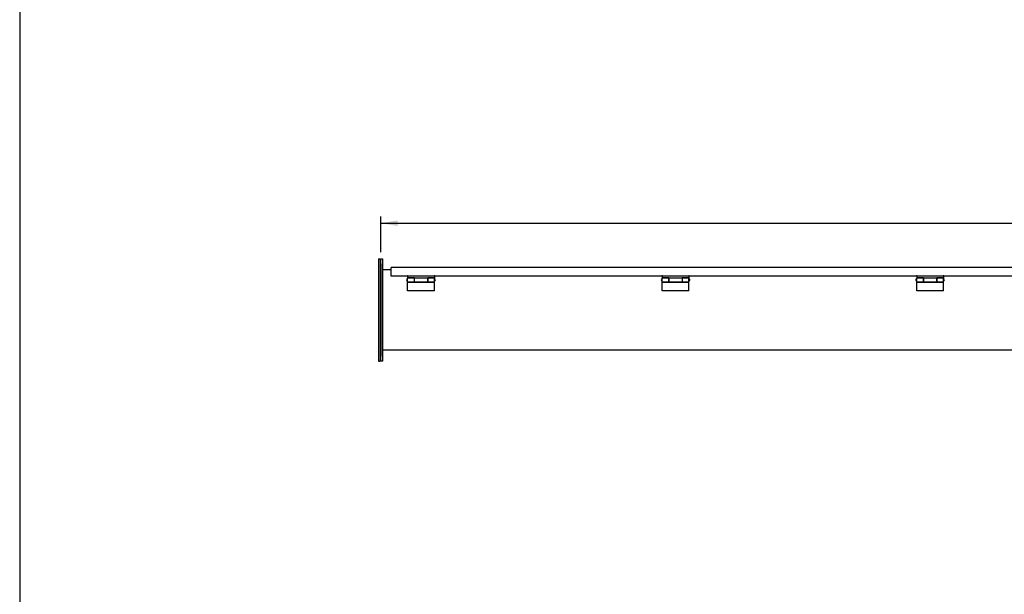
# Model space of a CAD drawing. Header units: inches. Extents: x 1 to 240, y -1 to 159.
# Tile 4 of 14: x 1 to 74, y 73 to 116. Entities that reach past the tile are written whole.
import ezdxf
from ezdxf.enums import TextEntityAlignment as Align

# ---------------------------------------------------------------- set-up
doc = ezdxf.new("R2010")
doc.units = ezdxf.units.IN
doc.header["$MEASUREMENT"] = 0
for name, color, linetype in [('COM70666-2', 7, 'Continuous'), ('COM70693-12', 7, 'Continuous'), ('COM70694-12', 7, 'Continuous'), ('Default', 7, 'Continuous'), ('GSK10437', 7, 'Continuous'), ('GSK11095', 7, 'Continuous'), ('HNG86641-1', 7, 'Continuous'), ('HNG86641-2', 7, 'Continuous'), ('HNG86641-3', 7, 'Continuous')]:
    doc.layers.add(name, color=color, linetype=linetype)
doc.styles.add('SEACAD_Times_New_Roman', font='times.ttf')
doc.dimstyles.new('HAMMOND_(STH_-_240x160)', dxfattribs={"dimtxt": 1, "dimasz": 1.25, "dimexe": 0.5, "dimexo": 0.5, "dimgap": 0.25, "dimtad": 0, "dimtih": 1, "dimtoh": 1, "dimzin": 0, "dimdsep": 46, "dimtxsty": 'SEACAD_Times_New_Roman', "dimblk1": '_SE_FILLED', "dimblk2": '_SE_FILLED', "dimsah": 1, "dimcen": 0.5, "dimadec": 0, "dimazin": 0, "dimtfac": 0.8, "dimtofl": 0, "dimtmove": 0, "dimatfit": 3, "dimfxl": 1, "dimtolj": 1, "dimtzin": 0, "dimarcsym": 0})

# ---------------------------------------------------------------- blocks, each defined once
blk = doc.blocks.new('SE7')
at = {"layer": 'COM70666-2', "color": 7, "linetype": 'Continuous'}
for p, q in [((27.915, 98.443), (28.04, 98.443)), ((27.915, 98.068), (27.915, 98.443)), ((27.915, 98.068), (27.915, 91.193)), ((28.04, 98.443), (28.04, 98.068)), ((28.04, 98.068), (28.04, 91.193)), ((27.915, 90.818), (27.915, 91.193)), ((28.04, 91.193), (28.04, 90.818)), ((28.04, 90.818), (27.915, 90.818))]:
    blk.add_line(p, q, dxfattribs=at)
at = {"layer": 'COM70693-12', "color": 7, "linetype": 'Continuous'}
for p, q in [((28.681, 97.63), (28.04, 97.63)), ((147.79, 91.63), (28.04, 91.63))]:
    blk.add_line(p, q, dxfattribs=at)
at = {"layer": 'COM70694-12', "color": 7, "linetype": 'Continuous'}
for p, q in [((28.681, 97.694), (28.681, 97.802)), ((147.149, 97.802), (28.681, 97.802)), ((28.681, 97.146), (28.681, 97.694)), ((29.885, 97.146), (28.681, 97.146)), ((31.885, 97.146), (29.945, 97.146)), ((48.885, 97.146), (31.945, 97.146)), ((50.885, 97.146), (48.945, 97.146)), ((67.885, 97.146), (50.945, 97.146)), ((69.885, 97.146), (67.945, 97.146)), ((86.885, 97.146), (69.945, 97.146))]:
    blk.add_line(p, q, dxfattribs=at)
for centre in [(29.915, 97.146), (31.915, 97.146), (48.915, 97.146), (50.915, 97.146), (67.915, 97.146), (69.915, 97.146)]:
    blk.add_arc(centre, 0.03, 0, 180, dxfattribs=at)
at = {"layer": 'GSK10437', "color": 7, "linetype": 'Continuous'}
for p, q in [((27.74, 98.443), (27.74, 98.068)), ((27.74, 98.443), (27.865, 98.443)), ((27.74, 98.068), (27.74, 91.193)), ((27.865, 98.443), (27.865, 98.068)), ((27.865, 98.068), (27.865, 91.193)), ((27.74, 91.193), (27.74, 90.818)), ((27.865, 91.193), (27.865, 90.818)), ((27.74, 90.818), (27.865, 90.818))]:
    blk.add_line(p, q, dxfattribs=at)
at = {"layer": 'GSK11095', "color": 7, "linetype": 'Continuous'}
for p, q in [((28.681, 97.542), (28.681, 97.73)), ((28.681, 97.73), (28.681, 97.73)), ((28.681, 97.73), (28.681, 97.73)), ((28.681, 97.542), (28.681, 97.542)), ((28.681, 97.542), (28.681, 97.542))]:
    blk.add_line(p, q, dxfattribs=at)
at = {"layer": 'HNG86641-1', "color": 7, "linetype": 'Continuous'}
for p, q in [((29.915, 97.176), (29.915, 97.036)), ((30.419, 97.036), (29.915, 97.036)), ((30.419, 97.013), (30.419, 97.036)), ((30.419, 96.738), (30.419, 97.013)), ((31.411, 97.013), (30.419, 97.013)), ((31.915, 97.036), (31.411, 97.036)), ((31.411, 97.036), (31.411, 97.013)), ((31.411, 97.013), (31.411, 96.738)), ((31.915, 97.176), (31.915, 97.036)), ((48.915, 97.176), (48.915, 97.036)), ((49.419, 97.036), (48.915, 97.036)), ((49.419, 97.013), (49.419, 97.036)), ((49.419, 96.738), (49.419, 97.013)), ((50.411, 97.013), (49.419, 97.013)), ((50.915, 97.036), (50.411, 97.036)), ((50.411, 97.036), (50.411, 97.013)), ((50.411, 97.013), (50.411, 96.738)), ((50.915, 97.176), (50.915, 97.036)), ((67.915, 97.176), (67.915, 97.036)), ((68.419, 97.036), (67.915, 97.036)), ((68.419, 97.013), (68.419, 97.036)), ((68.419, 96.738), (68.419, 97.013)), ((69.411, 97.013), (68.419, 97.013)), ((69.915, 97.036), (69.411, 97.036)), ((69.411, 97.036), (69.411, 97.013)), ((69.411, 97.013), (69.411, 96.738)), ((69.915, 97.176), (69.915, 97.036)), ((30.419, 96.738), (31.411, 96.738)), ((49.419, 96.738), (50.411, 96.738)), ((68.419, 96.738), (69.411, 96.738))]:
    blk.add_line(p, q, dxfattribs=at)
at = {"layer": 'HNG86641-2', "color": 7, "linetype": 'Continuous'}
for p, q in [((29.915, 96.738), (29.915, 97.013)), ((30.411, 97.013), (29.915, 97.013)), ((30.411, 97.013), (30.411, 96.738)), ((31.419, 96.738), (31.419, 97.013)), ((31.915, 97.013), (31.419, 97.013)), ((31.915, 96.738), (31.915, 97.013)), ((48.915, 96.738), (48.915, 97.013)), ((49.411, 97.013), (48.915, 97.013)), ((49.411, 97.013), (49.411, 96.738)), ((50.419, 96.738), (50.419, 97.013)), ((50.915, 97.013), (50.419, 97.013)), ((50.915, 96.738), (50.915, 97.013)), ((67.915, 96.738), (67.915, 97.013)), ((68.411, 97.013), (67.915, 97.013)), ((68.411, 97.013), (68.411, 96.738)), ((69.419, 96.738), (69.419, 97.013)), ((69.915, 97.013), (69.419, 97.013)), ((69.915, 96.738), (69.915, 97.013)), ((29.915, 96.67), (29.915, 96.738)), ((29.915, 96.738), (30.411, 96.738)), ((29.915, 96.063), (29.915, 96.67)), ((31.915, 96.67), (29.915, 96.67)), ((30.411, 96.738), (30.411, 96.716)), ((30.411, 96.716), (31.419, 96.716)), ((31.419, 96.716), (31.419, 96.738)), ((31.419, 96.738), (31.915, 96.738)), ((31.915, 96.67), (31.915, 96.738)), ((31.915, 96.063), (31.915, 96.67)), ((48.915, 96.67), (48.915, 96.738)), ((48.915, 96.738), (49.411, 96.738)), ((48.915, 96.063), (48.915, 96.67)), ((50.915, 96.67), (48.915, 96.67)), ((49.411, 96.738), (49.411, 96.716)), ((49.411, 96.716), (50.419, 96.716)), ((50.419, 96.716), (50.419, 96.738)), ((50.419, 96.738), (50.915, 96.738)), ((50.915, 96.67), (50.915, 96.738)), ((50.915, 96.063), (50.915, 96.67)), ((67.915, 96.67), (67.915, 96.738)), ((67.915, 96.738), (68.411, 96.738)), ((67.915, 96.063), (67.915, 96.67)), ((69.915, 96.67), (67.915, 96.67)), ((68.411, 96.738), (68.411, 96.716)), ((68.411, 96.716), (69.419, 96.716)), ((69.419, 96.716), (69.419, 96.738)), ((69.419, 96.738), (69.915, 96.738)), ((69.915, 96.67), (69.915, 96.738)), ((69.915, 96.063), (69.915, 96.67)), ((31.915, 96.063), (29.915, 96.063)), ((50.915, 96.063), (48.915, 96.063)), ((69.915, 96.063), (67.915, 96.063))]:
    blk.add_line(p, q, dxfattribs=at)
at = {"layer": 'HNG86641-3', "color": 7, "linetype": 'Continuous'}
for p, q in [((29.915, 96.938), (29.902, 96.938)), ((29.902, 96.813), (29.915, 96.813)), ((30.419, 96.938), (30.411, 96.938)), ((30.411, 96.813), (30.419, 96.813)), ((31.419, 96.938), (31.411, 96.938)), ((31.411, 96.813), (31.419, 96.813)), ((31.927, 96.938), (31.915, 96.938)), ((31.915, 96.813), (31.927, 96.813)), ((48.915, 96.938), (48.902, 96.938)), ((48.902, 96.813), (48.915, 96.813)), ((49.419, 96.938), (49.411, 96.938)), ((49.411, 96.813), (49.419, 96.813)), ((50.419, 96.938), (50.411, 96.938)), ((50.411, 96.813), (50.419, 96.813)), ((50.927, 96.938), (50.915, 96.938)), ((50.915, 96.813), (50.927, 96.813)), ((67.915, 96.938), (67.902, 96.938)), ((67.902, 96.813), (67.915, 96.813)), ((68.419, 96.938), (68.411, 96.938)), ((68.411, 96.813), (68.419, 96.813)), ((69.419, 96.938), (69.411, 96.938)), ((69.411, 96.813), (69.419, 96.813)), ((69.927, 96.938), (69.915, 96.938)), ((69.915, 96.813), (69.927, 96.813))]:
    blk.add_line(p, q, dxfattribs=at)
for centre, start, end in [((29.902, 96.876), 90, 270), ((31.927, 96.876), 270, 90), ((48.902, 96.876), 90, 270), ((50.927, 96.876), 270, 90), ((67.902, 96.876), 90, 270), ((69.927, 96.876), 270, 90)]:
    blk.add_arc(centre, 0.0625, start, end, dxfattribs=at)
blk = doc.blocks.new('DMBLK123')
at = {"layer": 'Default', "linetype": 'Continuous', "transparency": 16777216}
for points in [[(29.165, 101.318), (27.915, 101.109), (29.165, 100.901)], [(146.665, 101.318), (146.665, 100.901), (147.915, 101.109)]]:
    blk.add_hatch(color=7, dxfattribs=at).paths.add_polyline_path(points)
at = {"layer": 'Default', "color": 7, "linetype": 'Continuous', "transparency": 16777216}
for p, q in [((27.915, 98.943), (27.915, 101.609)), ((147.915, 98.568), (147.915, 101.609)), ((27.915, 101.109), (85.48, 101.109)), ((90.35, 101.109), (147.915, 101.109))]:
    blk.add_line(p, q, dxfattribs=at)
at = {"layer": 'Default', "color": 7, "linetype": 'Continuous', "transparency": 16777216, "style": 'SEACAD_Times_New_Roman'}
blk.add_text('120.00', height=1, dxfattribs=at).set_placement((85.83, 101.609), align=Align.TOP_LEFT)
blk = doc.blocks.new('_SE_FILLED')
at = {"color": 0}
blk.add_line((0, 0), (-1, 0), dxfattribs=at)
blk.add_solid([(0, 0), (-1, -0.1665), (-1, 0.1665), (0, 0)], dxfattribs=at)
blk = doc.blocks.new('BORDER')
at = {"layer": 'Default', "color": 7, "linetype": 'Continuous'}
blk.add_line((-41.86, 27.86), (-41.86, 0), dxfattribs=at)

msp = doc.modelspace()

# ---------------------------------------------------------------- block references
at = {"layer": 'Default', "color": 7, "xscale": 5.7, "yscale": 5.7, "zscale": 5.7}
msp.add_blockref('BORDER', (239.562, 0.401), dxfattribs=at)
at = {"layer": 'Default'}
msp.add_blockref('SE7', (0, 0), dxfattribs=at)

# ---------------------------------------------------------------- dimensions: what is measured, and where the dimension line sits
at = {"layer": 'Default', "color": 7, "linetype": 'Continuous'}
dim = msp.add_linear_dim(base=(27.915, 101.109), p1=(27.915, 98.068), p2=(147.915, 98.068), angle=0, text='\\A1;<>', dimstyle='HAMMOND_(STH_-_240x160)', dxfattribs=at)
dim.commit()
dim.dimension.update_dxf_attribs({"geometry": 'DMBLK123', "text_midpoint": (87.915, 101.109), "dimtype": 161})

doc.saveas('drawing.dxf')
